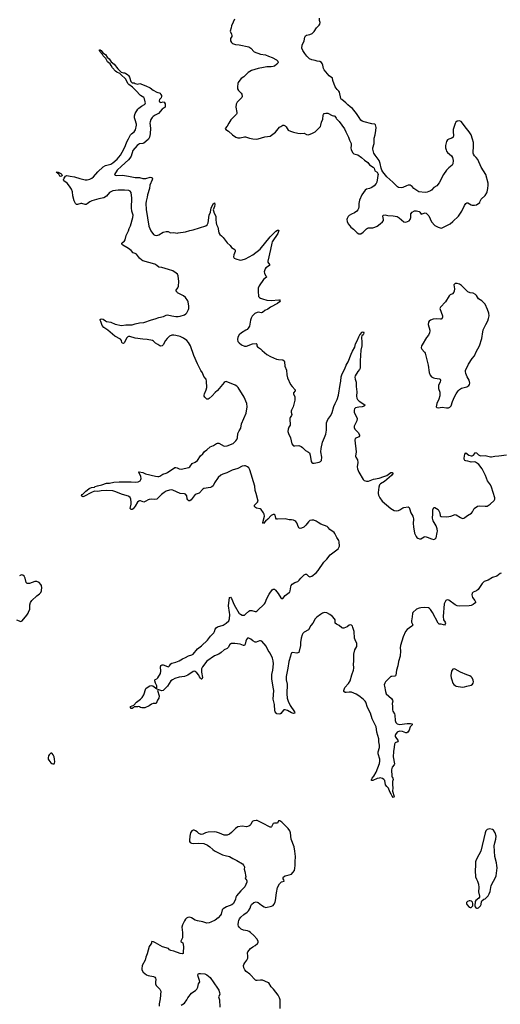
# Model space of a CAD drawing. Header units: inches. Extents: x 1246200 to 1417275, y 606399 to 671266.
# Tile 17 of 63: x 1287968 to 1296955, y 637408 to 655803. Entities that reach past the tile are written whole.
import ezdxf

# ---------------------------------------------------------------- set-up
doc = ezdxf.new("R2010")
doc.units = ezdxf.units.IN
doc.header["$MEASUREMENT"] = 0
for name, color, linetype in [('B2684', 7, 'Continuous'), ('B2685', 7, 'Continuous'), ('B2693', 7, 'Continuous'), ('B2694', 7, 'Continuous'), ('B2695', 7, 'Continuous')]:
    doc.layers.add(name, color=color, linetype=linetype)

msp = doc.modelspace()

# ---------------------------------------------------------------- linework, layer by layer
at = {"layer": 'B2684', "color": 6}
for points, elevation in [([(1290000, 649882), (1289990, 649878), (1289965, 649855), (1289926, 649770), (1289910, 649756), (1289890, 649758), (1289879, 649770), (1289871, 649811), (1289856, 649836), (1289750, 649892), (1289618, 650000)], 900), ([(1290000, 646899), (1289893, 646930), (1289750, 646991), (1289710, 646999), (1289592, 647008), (1289490, 647000), (1289430, 646988), (1289370, 646993), (1289311, 646970), (1289170, 646895), (1289149, 646890), (1289126, 646910), (1289132, 646930), (1289150, 646938), (1289203, 646997), (1289230, 647011), (1289270, 647047), (1289310, 647061), (1289366, 647070), (1289379, 647081), (1289423, 647097), (1289506, 647114), (1289590, 647142), (1289650, 647144), (1289730, 647163), (1289830, 647170), (1290000, 647168)], 900), ([(1287911, 644591), (1287990, 644562), (1288015, 644570), (1288104, 644676), (1288127, 644713), (1288130, 644731), (1288156, 644790), (1288158, 644870), (1288170, 644916), (1288196, 644950), (1288290, 645042), (1288341, 645079), (1288361, 645099), (1288376, 645130), (1288377, 645143), (1288380, 645190), (1288374, 645230), (1288364, 645250), (1288330, 645287), (1288290, 645307), (1288250, 645309), (1288150, 645272), (1288130, 645267), (1288110, 645269), (1288090, 645290), (1288070, 645369), (1288057, 645397), (1288050, 645409), (1288030, 645424), (1288010, 645429), (1287990, 645427), (1287967, 645413)], 1000)]:
    msp.add_lwpolyline(points, dxfattribs=dict(at, elevation=elevation))
at = {"layer": 'B2684', "color": 6, "elevation": 1000}
msp.add_lwpolyline([(1288550, 642102), (1288518, 642070), (1288506, 642050), (1288499, 642010), (1288503, 641990), (1288511, 641970), (1288550, 641921), (1288570, 641905), (1288590, 641898), (1288610, 641898), (1288619, 641910), (1288623, 641937), (1288619, 641990), (1288610, 642029), (1288595, 642070), (1288575, 642095), (1288570, 642101)], close=True, dxfattribs=at)
at = {"layer": 'B2685', "color": 6, "elevation": 900}
for points in [[(1290000, 654601), (1289992, 654610), (1289953, 654690), (1289862, 654782), (1289838, 654798), (1289782, 654822), (1289761, 654841), (1289704, 654904), (1289680, 654950), (1289658, 654978), (1289610, 655018), (1289577, 655077), (1289529, 655129), (1289515, 655155), (1289469, 655209), (1289459, 655230), (1289462, 655238), (1289470, 655239), (1289490, 655225), (1289525, 655185), (1289570, 655150), (1289605, 655105), (1289641, 655070), (1289676, 655016), (1289732, 654970), (1289804, 654884), (1289864, 654824), (1289909, 654809), (1289930, 654810), (1289945, 654805), (1289990, 654772), (1290000, 654758)], [(1290000, 652611), (1289930, 652618), (1289810, 652621), (1289710, 652608), (1289670, 652589), (1289648, 652572), (1289590, 652506), (1289544, 652476), (1289450, 652459), (1289319, 652421), (1289280, 652400), (1289230, 652360), (1289210, 652352), (1289190, 652352), (1289130, 652368), (1289110, 652370), (1289052, 652348), (1289030, 652349), (1289010, 652371), (1288990, 652422), (1288964, 652510), (1288956, 652590), (1288938, 652638), (1288915, 652675), (1288860, 652740), (1288840, 652760), (1288796, 652790), (1288786, 652810), (1288797, 652843), (1288822, 652878), (1288850, 652892), (1288910, 652879), (1288991, 652870), (1289090, 652836), (1289190, 652814), (1289230, 652811), (1289278, 652822), (1289318, 652842), (1289350, 652867), (1289430, 652958), (1289530, 653057), (1289570, 653078), (1289670, 653107), (1289710, 653132), (1289790, 653197), (1289852, 653270), (1289917, 653383), (1289947, 653450), (1289970, 653519), (1290000, 653575)], [(1290000, 653188), (1289870, 653064), (1289790, 652994), (1289742, 652910), (1289756, 652897), (1289773, 652893), (1289890, 652897), (1290000, 652878)], [(1290000, 651528), (1289970, 651549), (1289899, 651590), (1289879, 651610), (1289881, 651630), (1289928, 651670), (1289943, 651690), (1289958, 651770), (1289995, 651845), (1290000, 651859)], [(1289618, 650000), (1289597, 650017), (1289541, 650050), (1289508, 650090), (1289486, 650166), (1289471, 650190), (1289476, 650204), (1289490, 650213), (1289530, 650208), (1289570, 650177), (1289590, 650167), (1289670, 650154), (1289754, 650114), (1289870, 650090), (1289950, 650103), (1290000, 650102)]]:
    msp.add_lwpolyline(points, dxfattribs=at)
msp.add_lwpolyline([(1288730, 652876), (1288722, 652882), (1288712, 652890), (1288698, 652918), (1288648, 652952), (1288663, 652957), (1288690, 652953), (1288738, 652930), (1288756, 652910), (1288760, 652890), (1288750, 652878)], close=True, dxfattribs=at)
at = {"layer": 'B2693', "color": 6, "elevation": 1000}
for points in [[(1292162, 640000), (1292168, 639990), (1292171, 639969), (1292166, 639930), (1292179, 639890), (1292198, 639790), (1292187, 639770), (1292192, 639750), (1292203, 639743), (1292216, 639716), (1292215, 639690), (1292175, 639605), (1292102, 639530), (1292024, 639436), (1292011, 639410), (1292002, 639370), (1291965, 639290), (1291935, 639265), (1291838, 639230), (1291770, 639190), (1291757, 639170), (1291736, 639090), (1291722, 639070), (1291678, 639022), (1291621, 638979), (1291540, 638940), (1291510, 638930), (1291470, 638925), (1291391, 638949), (1291290, 638964), (1291250, 638981), (1291181, 639021), (1291150, 639033), (1291110, 639029), (1291090, 639017), (1291070, 638997), (1291050, 638969), (1291011, 638890), (1290999, 638850), (1291011, 638750), (1291013, 638670), (1291010, 638650), (1290979, 638590), (1290982, 638582), (1291018, 638558), (1291031, 638489), (1291027, 638370), (1291022, 638358), (1291012, 638350), (1290970, 638354), (1290850, 638398), (1290792, 638412), (1290770, 638424), (1290752, 638452), (1290640, 638480), (1290510, 638554), (1290470, 638572), (1290441, 638579), (1290432, 638570), (1290432, 638550), (1290422, 638530), (1290391, 638490), (1290354, 638350), (1290328, 638290), (1290313, 638230), (1290260, 638130), (1290250, 638070), (1290253, 638050), (1290274, 638010), (1290339, 637959), (1290370, 637944), (1290470, 637924), (1290493, 637913), (1290510, 637895), (1290516, 637870), (1290506, 637826), (1290507, 637787), (1290521, 637761), (1290590, 637691), (1290605, 637650), (1290598, 637510), (1290580, 637450), (1290575, 637415), (1290576, 637370)], [(1292840, 637330), (1292838, 637490), (1292826, 637530), (1292800, 637580), (1292714, 637690), (1292673, 637733), (1292626, 637806), (1292610, 637818), (1292510, 637856), (1292470, 637859), (1292410, 637851), (1292390, 637853), (1292379, 637859), (1292273, 637970), (1292201, 638021), (1292176, 638050), (1292158, 638090), (1292153, 638130), (1292158, 638150), (1292177, 638183), (1292217, 638230), (1292232, 638270), (1292237, 638310), (1292225, 638370), (1292232, 638390), (1292284, 638450), (1292330, 638483), (1292373, 638507), (1292417, 638543), (1292424, 638550), (1292429, 638570), (1292426, 638590), (1292400, 638630), (1292347, 638690), (1292286, 638750), (1292257, 638770), (1292230, 638779), (1292150, 638791), (1292110, 638811), (1292070, 638850), (1292058, 638870), (1292054, 638890), (1292057, 638950), (1292064, 638976), (1292077, 639003), (1292103, 639037), (1292157, 639083), (1292221, 639130), (1292245, 639155), (1292275, 639205), (1292290, 639250), (1292302, 639270), (1292345, 639310), (1292390, 639319), (1292430, 639311), (1292490, 639261), (1292538, 639230), (1292570, 639217), (1292679, 639241), (1292706, 639254), (1292721, 639270), (1292744, 639316), (1292754, 639350), (1292768, 639490), (1292788, 639590), (1292824, 639656), (1292842, 639678), (1292866, 639694), (1292915, 639710), (1292909, 639730), (1292893, 639753), (1292893, 639770), (1292904, 639790), (1292930, 639810), (1293010, 639826), (1293050, 639842), (1293078, 639870), (1293105, 639910), (1293112, 639948), (1293117, 640000)], [(1296490, 640000), (1296486, 639910), (1296494, 639790), (1296508, 639748), (1296530, 639710), (1296550, 639650), (1296554, 639590), (1296549, 639509), (1296565, 639430), (1296563, 639410), (1296551, 639389), (1296498, 639350), (1296483, 639330), (1296481, 639250), (1296486, 639230), (1296498, 639210), (1296510, 639201), (1296530, 639201), (1296550, 639211), (1296584, 639250), (1296595, 639270), (1296602, 639330), (1296610, 639342), (1296648, 639370), (1296670, 639378), (1296690, 639396), (1296725, 639436), (1296747, 639473), (1296763, 639517), (1296782, 639630), (1296873, 639787), (1296880, 639810), (1296895, 639955), (1296890, 640000)], [(1290989, 637390), (1291050, 637431), (1291095, 637490), (1291110, 637530), (1291182, 637618), (1291203, 637637), (1291254, 637666), (1291278, 637690), (1291297, 637730), (1291310, 637791), (1291335, 637830), (1291333, 637850), (1291303, 637930), (1291302, 637958), (1291310, 637982), (1291350, 637985), (1291430, 637979), (1291470, 637961), (1291530, 637906), (1291670, 637710), (1291691, 637670), (1291704, 637630), (1291711, 637589), (1291687, 637550), (1291704, 637490), (1291710, 637352)]]:
    msp.add_lwpolyline(points, dxfattribs=at)
msp.add_lwpolyline([(1296390, 639340), (1296370, 639340), (1296341, 639330), (1296322, 639310), (1296322, 639290), (1296331, 639270), (1296370, 639224), (1296390, 639214), (1296410, 639216), (1296441, 639250), (1296444, 639290), (1296437, 639317), (1296415, 639335)], close=True, dxfattribs=at)
at = {"layer": 'B2694', "color": 6}
for points, elevation in [([(1292194, 650000), (1292113, 649950), (1292070, 649913), (1292046, 649870), (1292039, 649830), (1292050, 649790), (1292070, 649763), (1292114, 649730), (1292170, 649705), (1292210, 649706), (1292324, 649750), (1292392, 649752), (1292400, 649740), (1292403, 649710), (1292412, 649692), (1292470, 649654), (1292501, 649621), (1292588, 649548), (1292659, 649510), (1292770, 649463), (1292810, 649453), (1292887, 649447), (1292914, 649430), (1292922, 649410), (1292928, 649330), (1292957, 649257), (1292963, 649170), (1292978, 649110), (1293034, 648990), (1293060, 648950), (1293118, 648890), (1293121, 648870), (1293090, 648830), (1293091, 648810), (1293116, 648756), (1293113, 648693), (1293082, 648570), (1293050, 648510), (1293044, 648490), (1293045, 648470), (1293055, 648430), (1293050, 648410), (1293024, 648370), (1293018, 648350), (1293017, 648323), (1293027, 648250), (1293023, 648230), (1293002, 648190), (1292988, 648150), (1292985, 648110), (1292992, 648072), (1293030, 647991), (1293058, 647878), (1293082, 647850), (1293090, 647844), (1293110, 647842), (1293190, 647845), (1293230, 647830), (1293258, 647810), (1293310, 647756), (1293370, 647723), (1293388, 647708), (1293402, 647670), (1293420, 647550), (1293430, 647530), (1293450, 647517), (1293476, 647516), (1293570, 647534), (1293594, 647546), (1293610, 647570), (1293616, 647630), (1293600, 647730), (1293604, 647790), (1293633, 647910), (1293670, 647995), (1293690, 648057), (1293703, 648137), (1293703, 648230), (1293708, 648270), (1293729, 648331), (1293784, 648410), (1293813, 648467), (1293843, 648577), (1293865, 648635), (1293902, 648710), (1293929, 648790), (1293958, 648990), (1293976, 649050), (1293981, 649130), (1293990, 649170), (1294002, 649198), (1294050, 649281), (1294072, 649348), (1294113, 649410), (1294164, 649556), (1294190, 649613), (1294234, 649686), (1294250, 649750), (1294278, 649802), (1294310, 649880), (1294330, 649914), (1294370, 649963), (1294391, 649971), (1294401, 649950), (1294399, 649930), (1294390, 649915), (1294366, 649894), (1294357, 649870), (1294367, 649770), (1294367, 649710), (1294349, 649630), (1294332, 649430), (1294337, 649310), (1294333, 649290), (1294322, 649270), (1294288, 649232), (1294243, 649150), (1294234, 649126), (1294238, 649090), (1294259, 649030), (1294257, 648950), (1294272, 648852), (1294267, 648770), (1294274, 648730), (1294286, 648706), (1294315, 648675), (1294419, 648610), (1294416, 648590), (1294390, 648576), (1294370, 648570), (1294310, 648566), (1294250, 648550), (1294229, 648530), (1294222, 648510), (1294224, 648470), (1294230, 648450), (1294275, 648370), (1294281, 648350), (1294274, 648310), (1294224, 648210), (1294223, 648183), (1294235, 648150), (1294297, 648090), (1294325, 648050), (1294325, 648030), (1294309, 648010), (1294244, 647976), (1294232, 647950), (1294259, 647730), (1294249, 647650), (1294255, 647630), (1294282, 647582), (1294293, 647533), (1294281, 647450), (1294286, 647410), (1294308, 647348), (1294389, 647210), (1294411, 647191), (1294450, 647181), (1294490, 647183), (1294582, 647218), (1294690, 647240), (1294774, 647266), (1294832, 647288), (1294910, 647341), (1294930, 647346), (1294949, 647330), (1294918, 647290), (1294790, 647174), (1294717, 647130), (1294697, 647110), (1294683, 647070), (1294670, 646970), (1294669, 646949), (1294677, 646917), (1294702, 646870), (1294748, 646810), (1294910, 646670), (1294970, 646635), (1295010, 646628), (1295050, 646634), (1295075, 646645), (1295130, 646685), (1295150, 646690), (1295230, 646700), (1295248, 646688), (1295257, 646670), (1295279, 646590), (1295318, 646530), (1295327, 646507), (1295330, 646470), (1295326, 646390), (1295330, 646330), (1295353, 646213), (1295380, 646150), (1295392, 646132), (1295414, 646114), (1295444, 646104), (1295470, 646104), (1295530, 646144), (1295550, 646149), (1295590, 646138), (1295670, 646101), (1295710, 646092), (1295739, 646101), (1295756, 646124), (1295777, 646223), (1295779, 646250), (1295773, 646290), (1295756, 646350), (1295701, 646441), (1295688, 646490), (1295696, 646570), (1295694, 646646), (1295710, 646689), (1295730, 646688), (1295792, 646652), (1295802, 646642), (1295824, 646590), (1295832, 646532), (1295850, 646520), (1295954, 646514), (1296030, 646530), (1296110, 646559), (1296130, 646554), (1296210, 646501), (1296250, 646487), (1296270, 646490), (1296290, 646501), (1296340, 646540), (1296414, 646586), (1296433, 646607), (1296469, 646671), (1296530, 646714), (1296570, 646721), (1296670, 646713), (1296710, 646716), (1296765, 646750), (1296841, 646819), (1296853, 646847), (1296853, 646870), (1296791, 647070), (1296771, 647110), (1296715, 647190), (1296679, 647290), (1296618, 647410), (1296555, 647490), (1296531, 647511), (1296490, 647535), (1296470, 647541), (1296410, 647538), (1296390, 647542), (1296350, 647557), (1296310, 647562), (1296290, 647570), (1296282, 647590), (1296282, 647610), (1296294, 647686), (1296310, 647711), (1296368, 647668), (1296410, 647657), (1296430, 647657), (1296456, 647670), (1296490, 647715), (1296510, 647713), (1296550, 647673), (1296570, 647660), (1296590, 647655), (1296670, 647659), (1296770, 647639), (1296790, 647639), (1296850, 647648), (1296928, 647652), (1297070, 647671)], 900), ([(1295634, 650000), (1295636, 649990), (1295630, 649950), (1295612, 649910), (1295577, 649863), (1295494, 649730), (1295484, 649710), (1295478, 649670), (1295485, 649645), (1295536, 649590), (1295549, 649570), (1295565, 649525), (1295607, 649350), (1295627, 649210), (1295644, 649164), (1295670, 649133), (1295704, 649110), (1295730, 649103), (1295815, 649095), (1295829, 649089), (1295838, 649070), (1295830, 649030), (1295807, 648990), (1295801, 648970), (1295799, 648930), (1295801, 648910), (1295824, 648844), (1295827, 648773), (1295807, 648713), (1295771, 648630), (1295758, 648570), (1295770, 648558), (1295794, 648554), (1295870, 648562), (1295950, 648551), (1295989, 648551), (1296010, 648561), (1296036, 648590), (1296061, 648670), (1296101, 648759), (1296127, 648810), (1296168, 648870), (1296190, 648893), (1296230, 648919), (1296330, 648946), (1296366, 648970), (1296380, 648990), (1296382, 649010), (1296374, 649070), (1296338, 649130), (1296310, 649190), (1296303, 649230), (1296307, 649250), (1296357, 649370), (1296430, 649472), (1296475, 649525), (1296502, 649598), (1296565, 649710), (1296612, 649848), (1296626, 649970), (1296634, 650000)], 1000), ([(1290000, 647168), (1290050, 647168), (1290130, 647161), (1290182, 647170), (1290222, 647190), (1290236, 647210), (1290239, 647230), (1290231, 647270), (1290200, 647340), (1290190, 647350), (1290202, 647358), (1290270, 647342), (1290321, 647321), (1290510, 647275), (1290550, 647269), (1290570, 647270), (1290590, 647277), (1290647, 647313), (1290708, 647332), (1290730, 647344), (1290870, 647436), (1290890, 647438), (1290910, 647432), (1290950, 647410), (1290990, 647403), (1291130, 647437), (1291150, 647452), (1291191, 647509), (1291250, 647534), (1291290, 647566), (1291350, 647655), (1291390, 647692), (1291424, 647736), (1291470, 647766), (1291530, 647823), (1291592, 647848), (1291650, 647887), (1291670, 647893), (1291691, 647890), (1291790, 647837), (1291850, 647841), (1291957, 647883), (1292008, 647932), (1292030, 647959), (1292043, 647990), (1292046, 648070), (1292070, 648122), (1292101, 648170), (1292113, 648250), (1292203, 648450), (1292224, 648570), (1292215, 648630), (1292164, 648750), (1292054, 648934), (1292030, 648956), (1291995, 648975), (1291830, 649042), (1291810, 649039), (1291790, 649024), (1291665, 648875), (1291621, 648839), (1291570, 648777), (1291510, 648725), (1291490, 648715), (1291470, 648716), (1291430, 648750), (1291420, 648770), (1291418, 648790), (1291421, 648810), (1291458, 648890), (1291466, 648930), (1291461, 649050), (1291452, 649090), (1291414, 649134), (1291385, 649205), (1291353, 649250), (1291327, 649310), (1291290, 649375), (1291227, 649527), (1291165, 649710), (1291127, 649770), (1291092, 649810), (1291030, 649856), (1290970, 649883), (1290890, 649906), (1290850, 649912), (1290810, 649909), (1290771, 649890), (1290723, 649850), (1290695, 649810), (1290651, 649729), (1290630, 649711), (1290610, 649705), (1290587, 649710), (1290550, 649737), (1290510, 649758), (1290470, 649800), (1290450, 649812), (1290351, 649831), (1290270, 649834), (1290130, 649852), (1290030, 649887), (1290010, 649886), (1290000, 649882)], 900), ([(1296970, 645462), (1296950, 645456), (1296890, 645405), (1296810, 645381), (1296730, 645334), (1296654, 645306), (1296618, 645270), (1296540, 645160), (1296510, 645135), (1296450, 645110), (1296430, 645090), (1296423, 645057), (1296426, 645030), (1296435, 645010), (1296481, 644950), (1296490, 644930), (1296489, 644910), (1296481, 644899), (1296445, 644875), (1296410, 644859), (1296370, 644852), (1296190, 644845), (1296150, 644855), (1296110, 644874), (1295990, 644959), (1295970, 644964), (1295950, 644960), (1295936, 644950), (1295921, 644930), (1295908, 644890), (1295887, 644650), (1295895, 644590), (1295922, 644550), (1295929, 644530), (1295926, 644510), (1295910, 644494), (1295890, 644496), (1295850, 644510), (1295810, 644510), (1295790, 644527), (1295690, 644729), (1295650, 644786), (1295630, 644805), (1295610, 644814), (1295530, 644823), (1295470, 644818), (1295437, 644810), (1295390, 644790), (1295322, 644730), (1295310, 644710), (1295305, 644645), (1295292, 644570), (1295295, 644550), (1295315, 644510), (1295317, 644490), (1295303, 644470), (1295214, 644410), (1295180, 644370), (1295138, 644270), (1295088, 644110), (1295085, 644070), (1295090, 644010), (1295081, 643910), (1295053, 643810), (1295039, 643730), (1295012, 643648), (1295000, 643560), (1294993, 643547), (1294981, 643539), (1294926, 643534), (1294910, 643529), (1294890, 643513), (1294809, 643430), (1294794, 643406), (1294786, 643374), (1294787, 643350), (1294807, 643250), (1294823, 643210), (1294918, 643118), (1294941, 643090), (1294943, 643070), (1294932, 643030), (1294938, 642970), (1294938, 642910), (1294945, 642885), (1294974, 642834), (1294981, 642810), (1294989, 642709), (1295002, 642670), (1295029, 642649), (1295070, 642637), (1295215, 642654), (1295276, 642656), (1295308, 642650), (1295305, 642630), (1295271, 642589), (1295250, 642530), (1295224, 642490), (1295210, 642482), (1295190, 642480), (1295127, 642507), (1295070, 642510), (1295028, 642490), (1294993, 642450), (1294987, 642430), (1294990, 642410), (1295044, 642330), (1295032, 642310), (1294987, 642293), (1294975, 642270), (1294971, 642210), (1294956, 642130), (1294952, 642032), (1294977, 641903), (1294970, 641881), (1294930, 641835), (1294921, 641790), (1294927, 641673), (1294934, 641650), (1294946, 641630), (1294950, 641610), (1294940, 641570), (1294940, 641510), (1294947, 641450), (1294939, 641390), (1294968, 641292), (1294964, 641276), (1294951, 641269), (1294930, 641297), (1294915, 641335), (1294890, 641379), (1294867, 641447), (1294830, 641478), (1294810, 641508), (1294793, 641590), (1294779, 641610), (1294749, 641629), (1294710, 641637), (1294690, 641635), (1294654, 641626), (1294570, 641590), (1294548, 641590), (1294548, 641610), (1294556, 641630), (1294591, 641669), (1294634, 641746), (1294695, 641905), (1294701, 641950), (1294700, 641990), (1294670, 642090), (1294673, 642127), (1294693, 642207), (1294694, 642250), (1294683, 642310), (1294681, 642370), (1294646, 642490), (1294641, 642550), (1294632, 642592), (1294558, 642738), (1294525, 642845), (1294469, 642950), (1294443, 643050), (1294430, 643071), (1294388, 643110), (1294309, 643170), (1294260, 643200), (1294170, 643240), (1294130, 643241), (1294070, 643230), (1294052, 643232), (1294032, 643252), (1294030, 643270), (1294035, 643290), (1294050, 643327), (1294117, 643403), (1294145, 643450), (1294176, 643564), (1294207, 643650), (1294213, 643690), (1294210, 643770), (1294216, 643810), (1294213, 643910), (1294216, 643950), (1294237, 644030), (1294270, 644090), (1294275, 644110), (1294272, 644150), (1294239, 644219), (1294230, 644250), (1294223, 644370), (1294200, 644450), (1294190, 644472), (1294170, 644490), (1294150, 644496), (1294130, 644493), (1294090, 644460), (1294030, 644438), (1294010, 644434), (1293990, 644442), (1293944, 644484), (1293891, 644511), (1293870, 644530), (1293865, 644590), (1293854, 644610), (1293818, 644650), (1293770, 644691), (1293710, 644721), (1293670, 644726), (1293630, 644715), (1293590, 644691), (1293522, 644638), (1293494, 644610), (1293451, 644529), (1293410, 644482), (1293370, 644403), (1293290, 644360), (1293265, 644335), (1293249, 644310), (1293231, 644250), (1293221, 644170), (1293220, 644110), (1293190, 643983), (1293170, 643972), (1293150, 643970), (1293070, 643982), (1293046, 643970), (1293035, 643915), (1293001, 643810), (1292985, 643690), (1292951, 643530), (1292952, 643472), (1292972, 643390), (1292963, 643210), (1292970, 643130), (1292989, 643070), (1293028, 642988), (1293105, 642870), (1293114, 642850), (1293110, 642844), (1293090, 642842), (1293050, 642852), (1292977, 642897), (1292930, 642911), (1292910, 642908), (1292899, 642901), (1292850, 642841), (1292830, 642826), (1292775, 642835), (1292747, 642870), (1292741, 642890), (1292735, 643010), (1292710, 643110), (1292720, 643270), (1292706, 643330), (1292684, 643490), (1292684, 643570), (1292699, 643650), (1292712, 643770), (1292710, 643824), (1292696, 643876), (1292650, 643967), (1292615, 644015), (1292580, 644100), (1292494, 644190), (1292470, 644199), (1292450, 644198), (1292390, 644176), (1292370, 644176), (1292330, 644197), (1292290, 644230), (1292250, 644250), (1292230, 644246), (1292210, 644225), (1292196, 644190), (1292187, 644133), (1292170, 644111), (1292150, 644111), (1292090, 644137), (1291990, 644151), (1291930, 644148), (1291898, 644130), (1291868, 644072), (1291850, 644056), (1291790, 644030), (1291737, 643983), (1291690, 643951), (1291610, 643921), (1291470, 643816), (1291385, 643710), (1291370, 643676), (1291368, 643610), (1291384, 643516), (1291377, 643483), (1291370, 643480), (1291350, 643498), (1291330, 643526), (1291317, 643557), (1291281, 643601), (1291250, 643624), (1291230, 643629), (1291210, 643624), (1291110, 643558), (1291050, 643533), (1290950, 643518), (1290868, 643492), (1290823, 643470), (1290797, 643450), (1290729, 643350), (1290650, 643272), (1290625, 643265), (1290550, 643289), (1290546, 643270), (1290574, 643170), (1290568, 643130), (1290544, 643090), (1290522, 643030), (1290466, 643026), (1290430, 643018), (1290390, 642983), (1290309, 642949), (1290270, 642944), (1290250, 642947), (1290230, 642953), (1290210, 642966), (1290190, 642969), (1290170, 642964), (1290110, 642967), (1290090, 642947), (1290070, 642936), (1290050, 642937), (1290041, 642950), (1290041, 642970), (1290101, 642999), (1290150, 643052), (1290230, 643107), (1290261, 643139), (1290291, 643190), (1290330, 643305), (1290353, 643327), (1290403, 643357), (1290430, 643363), (1290456, 643356), (1290530, 643304), (1290535, 643305), (1290530, 643359), (1290507, 643410), (1290494, 643450), (1290494, 643466), (1290504, 643476), (1290530, 643490), (1290550, 643510), (1290603, 643590), (1290607, 643630), (1290601, 643710), (1290605, 643730), (1290610, 643736), (1290630, 643747), (1290650, 643747), (1290730, 643716), (1290750, 643715), (1290770, 643733), (1290793, 643767), (1290810, 643779), (1290890, 643801), (1290953, 643827), (1291010, 643860), (1291070, 643884), (1291124, 643916), (1291190, 643936), (1291211, 643950), (1291296, 644050), (1291370, 644108), (1291477, 644210), (1291535, 644285), (1291597, 644350), (1291609, 644370), (1291624, 644416), (1291641, 644439), (1291670, 644459), (1291770, 644490), (1291830, 644530), (1291877, 644570), (1291888, 644590), (1291892, 644608), (1291895, 644690), (1291893, 644730), (1291871, 644850), (1291890, 645010), (1291910, 645016), (1291930, 644991), (1291979, 644870), (1292070, 644712), (1292094, 644694), (1292130, 644678), (1292150, 644676), (1292170, 644680), (1292190, 644694), (1292250, 644750), (1292270, 644762), (1292310, 644765), (1292370, 644749), (1292390, 644749), (1292410, 644758), (1292544, 644890), (1292560, 644910), (1292588, 644990), (1292630, 645073), (1292688, 645150), (1292710, 645164), (1292730, 645164), (1292750, 645148), (1292800, 645080), (1292850, 645001), (1292870, 644988), (1292890, 644991), (1292933, 645047), (1293010, 645099), (1293018, 645110), (1293026, 645130), (1293039, 645210), (1293047, 645233), (1293063, 645257), (1293110, 645291), (1293170, 645304), (1293197, 645330), (1293224, 645370), (1293290, 645430), (1293310, 645443), (1293330, 645442), (1293370, 645406), (1293396, 645396), (1293430, 645406), (1293513, 645467), (1293552, 645510), (1293653, 645667), (1293710, 645724), (1293774, 645806), (1293921, 645919), (1293938, 645942), (1293946, 645970), (1293940, 646050), (1293933, 646073), (1293898, 646130), (1293863, 646203), (1293850, 646221), (1293770, 646278), (1293737, 646317), (1293715, 646335), (1293601, 646381), (1293548, 646408), (1293510, 646434), (1293470, 646451), (1293430, 646455), (1293396, 646444), (1293370, 646422), (1293321, 646359), (1293279, 646321), (1293238, 646302), (1293210, 646300), (1293190, 646310), (1293181, 646321), (1293150, 646403), (1293130, 646428), (1293110, 646441), (1293090, 646451), (1293050, 646460), (1293010, 646462), (1292930, 646475), (1292790, 646470), (1292773, 646473), (1292757, 646490), (1292745, 646545), (1292730, 646560), (1292710, 646561), (1292670, 646541), (1292608, 646470), (1292565, 646435), (1292530, 646390), (1292514, 646410), (1292544, 646530), (1292542, 646562), (1292530, 646590), (1292486, 646650), (1292463, 646663), (1292398, 646678), (1292375, 646690), (1292358, 646710), (1292359, 646730), (1292417, 646790), (1292426, 646810), (1292393, 646950), (1292374, 647010), (1292367, 647090), (1292270, 647391), (1292250, 647428), (1292230, 647449), (1292190, 647466), (1292170, 647468), (1292130, 647460), (1292050, 647421), (1291939, 647390), (1291842, 647338), (1291767, 647313), (1291730, 647294), (1291681, 647250), (1291610, 647150), (1291583, 647097), (1291564, 647076), (1291535, 647065), (1291410, 647047), (1291390, 647033), (1291322, 646958), (1291250, 646931), (1291230, 646910), (1291175, 646830), (1291150, 646814), (1291130, 646817), (1291110, 646830), (1291100, 646850), (1291092, 646910), (1291070, 646937), (1291050, 646945), (1290970, 646954), (1290830, 647015), (1290810, 647018), (1290770, 647015), (1290710, 646993), (1290670, 646969), (1290617, 646930), (1290550, 646861), (1290530, 646846), (1290490, 646837), (1290430, 646845), (1290390, 646842), (1290370, 646834), (1290330, 646806), (1290290, 646792), (1290230, 646812), (1290210, 646812), (1290194, 646806), (1290173, 646787), (1290130, 646716), (1290090, 646666), (1290070, 646652), (1290050, 646650), (1290032, 646670), (1290051, 646749), (1290055, 646790), (1290047, 646847), (1290035, 646875), (1290010, 646896), (1290000, 646899)], 900), ([(1293117, 640000), (1293122, 640070), (1293124, 640170), (1293116, 640270), (1293098, 640350), (1293043, 640490), (1293033, 640610), (1293017, 640650), (1292988, 640690), (1292910, 640776), (1292870, 640812), (1292830, 640837), (1292810, 640834), (1292790, 640790), (1292730, 640790), (1292710, 640783), (1292676, 640724), (1292670, 640719), (1292650, 640717), (1292510, 640793), (1292410, 640839), (1292390, 640841), (1292345, 640835), (1292330, 640829), (1292311, 640810), (1292290, 640769), (1292270, 640746), (1292250, 640733), (1292210, 640725), (1292130, 640736), (1292050, 640724), (1292005, 640695), (1291930, 640619), (1291890, 640589), (1291850, 640570), (1291830, 640567), (1291790, 640569), (1291707, 640607), (1291650, 640624), (1291609, 640629), (1291490, 640624), (1291442, 640610), (1291394, 640586), (1291362, 640582), (1291320, 640600), (1291289, 640630), (1291255, 640650), (1291230, 640659), (1291210, 640659), (1291186, 640650), (1291163, 640610), (1291151, 640550), (1291143, 640470), (1291146, 640450), (1291158, 640430), (1291178, 640418), (1291211, 640411), (1291310, 640419), (1291414, 640414), (1291481, 640381), (1291523, 640350), (1291578, 640298), (1291613, 640273), (1291760, 640200), (1291810, 640185), (1291892, 640172), (1291954, 640134), (1292030, 640096), (1292135, 640030), (1292156, 640010), (1292162, 640000)], 1000), ([(1296890, 640000), (1296884, 640050), (1296852, 640172), (1296843, 640370), (1296850, 640425), (1296874, 640490), (1296879, 640550), (1296860, 640610), (1296830, 640661), (1296810, 640675), (1296750, 640683), (1296710, 640673), (1296685, 640650), (1296670, 640610), (1296593, 640270), (1296516, 640130), (1296497, 640090), (1296493, 640067), (1296490, 640000)], 1000)]:
    msp.add_lwpolyline(points, dxfattribs=dict(at, elevation=elevation))
at = {"layer": 'B2694', "color": 6, "elevation": 1000}
msp.add_lwpolyline([(1296090, 643673), (1296070, 643667), (1296045, 643630), (1296032, 643548), (1296036, 643510), (1296046, 643470), (1296069, 643410), (1296084, 643384), (1296110, 643361), (1296130, 643354), (1296250, 643335), (1296284, 643336), (1296330, 643349), (1296410, 643371), (1296437, 643390), (1296447, 643410), (1296451, 643431), (1296445, 643465), (1296426, 643510), (1296408, 643528), (1296383, 643543), (1296330, 643562), (1296210, 643616), (1296110, 643668)], close=True, dxfattribs=at)
at = {"layer": 'B2695', "color": 6}
for points, elevation in [([(1291982, 655810), (1291963, 655757), (1291926, 655690), (1291920, 655650), (1291902, 655590), (1291931, 655530), (1291934, 655510), (1291934, 655490), (1291910, 655450), (1291909, 655431), (1291912, 655410), (1291930, 655376), (1291950, 655357), (1292002, 655342), (1292070, 655335), (1292250, 655299), (1292290, 655272), (1292350, 655205), (1292470, 655160), (1292566, 655146), (1292621, 655121), (1292690, 655097), (1292770, 655056), (1292792, 655030), (1292801, 655010), (1292795, 654990), (1292776, 654970), (1292730, 654936), (1292710, 654929), (1292670, 654923), (1292590, 654923), (1292530, 654908), (1292430, 654893), (1292305, 654855), (1292242, 654818), (1292162, 654738), (1292110, 654702), (1292084, 654676), (1292053, 654630), (1292046, 654610), (1292039, 654550), (1292041, 654510), (1292058, 654478), (1292108, 654430), (1292123, 654410), (1292128, 654370), (1292119, 654350), (1292036, 654263), (1292014, 654226), (1292007, 654170), (1292028, 654070), (1292027, 654050), (1292022, 654038), (1291915, 653930), (1291876, 653870), (1291850, 653816), (1291811, 653770), (1291822, 653750), (1291870, 653722), (1291947, 653650), (1292010, 653609), (1292050, 653599), (1292090, 653598), (1292170, 653614), (1292190, 653614), (1292268, 653588), (1292330, 653575), (1292390, 653574), (1292430, 653578), (1292550, 653612), (1292650, 653630), (1292750, 653700), (1292827, 653793), (1292850, 653810), (1292890, 653830), (1292910, 653831), (1292930, 653823), (1292950, 653803), (1292990, 653740), (1293030, 653719), (1293090, 653699), (1293170, 653681), (1293210, 653677), (1293290, 653684), (1293330, 653661), (1293370, 653655), (1293443, 653683), (1293490, 653708), (1293550, 653764), (1293590, 653810), (1293601, 653830), (1293613, 653890), (1293636, 653944), (1293641, 654019), (1293646, 654034), (1293662, 654050), (1293690, 654059), (1293730, 654055), (1293810, 654016), (1293834, 654006), (1293846, 654006), (1293858, 653998), (1293885, 653965), (1293891, 653950), (1293943, 653903), (1294044, 653764), (1294066, 653706), (1294117, 653610), (1294136, 653550), (1294165, 653490), (1294168, 653452), (1294161, 653410), (1294165, 653370), (1294195, 653315), (1294215, 653296), (1294290, 653278), (1294359, 653230), (1294416, 653176), (1294475, 653135), (1294511, 653090), (1294577, 653050), (1294595, 653030), (1294610, 652981), (1294650, 652954), (1294667, 652930), (1294671, 652910), (1294667, 652890), (1294656, 652850), (1294646, 652770), (1294636, 652744), (1294598, 652702), (1294552, 652668), (1294510, 652651), (1294450, 652638), (1294430, 652618), (1294364, 652530), (1294320, 652430), (1294307, 652370), (1294312, 652308), (1294304, 652276), (1294293, 652250), (1294270, 652224), (1294230, 652194), (1294170, 652170), (1294130, 652146), (1294110, 652129), (1294091, 652090), (1294088, 652070), (1294093, 652030), (1294110, 651990), (1294139, 651950), (1294157, 651930), (1294211, 651890), (1294279, 651819), (1294310, 651804), (1294330, 651802), (1294350, 651805), (1294390, 651833), (1294450, 651894), (1294470, 651908), (1294490, 651913), (1294570, 651917), (1294610, 651928), (1294650, 651946), (1294707, 651990), (1294750, 652028), (1294768, 652050), (1294771, 652070), (1294761, 652130), (1294762, 652150), (1294766, 652154), (1294805, 652156), (1294850, 652146), (1294950, 652139), (1295024, 652124), (1295062, 652102), (1295150, 652027), (1295190, 652019), (1295222, 652030), (1295250, 652048), (1295269, 652070), (1295282, 652110), (1295279, 652130), (1295282, 652178), (1295308, 652210), (1295350, 652235), (1295389, 652231), (1295438, 652218), (1295451, 652210), (1295472, 652172), (1295530, 652190), (1295550, 652193), (1295570, 652186), (1295616, 652136), (1295670, 652026), (1295730, 651956), (1295790, 651925), (1295850, 651911), (1295870, 651917), (1295970, 651963), (1296016, 651990), (1296070, 652034), (1296170, 652130), (1296237, 652223), (1296286, 652334), (1296310, 652372), (1296330, 652384), (1296350, 652380), (1296410, 652345), (1296430, 652340), (1296470, 652339), (1296510, 652347), (1296569, 652390), (1296581, 652410), (1296595, 652450), (1296670, 652518), (1296702, 652570), (1296711, 652590), (1296724, 652650), (1296730, 652710), (1296725, 652750), (1296686, 652910), (1296600, 653050), (1296532, 653190), (1296506, 653226), (1296470, 653261), (1296451, 653291), (1296448, 653310), (1296455, 653450), (1296452, 653510), (1296437, 653570), (1296407, 653650), (1296373, 653710), (1296299, 653799), (1296250, 653869), (1296220, 653900), (1296190, 653916), (1296150, 653910), (1296126, 653890), (1296110, 653866), (1296073, 653750), (1296071, 653709), (1296078, 653642), (1296073, 653610), (1296050, 653590), (1295990, 653572), (1295970, 653558), (1295950, 653527), (1295932, 653452), (1295932, 653410), (1295940, 653370), (1295948, 653348), (1295970, 653321), (1296042, 653262), (1296062, 653230), (1296072, 653170), (1296069, 653110), (1296054, 653086), (1295990, 653035), (1295949, 652991), (1295890, 652912), (1295810, 652756), (1295770, 652701), (1295710, 652667), (1295670, 652621), (1295650, 652605), (1295590, 652579), (1295550, 652572), (1295430, 652584), (1295341, 652650), (1295307, 652687), (1295270, 652709), (1295231, 652709), (1295198, 652702), (1295130, 652669), (1295098, 652662), (1295050, 652669), (1295030, 652681), (1294946, 652770), (1294834, 652870), (1294759, 652959), (1294742, 652990), (1294727, 653030), (1294710, 653118), (1294690, 653175), (1294612, 653272), (1294589, 653311), (1294570, 653386), (1294569, 653410), (1294598, 653490), (1294598, 653590), (1294616, 653650), (1294629, 653730), (1294631, 653791), (1294621, 653841), (1294610, 653852), (1294550, 653856), (1294410, 653892), (1294373, 653910), (1294350, 653929), (1294315, 653975), (1294269, 654050), (1294190, 654141), (1294150, 654178), (1294105, 654210), (1294069, 654250), (1293990, 654310), (1293981, 654321), (1293975, 654330), (1293945, 654450), (1293934, 654470), (1293902, 654502), (1293870, 654550), (1293824, 654670), (1293816, 654710), (1293754, 654754), (1293664, 654864), (1293650, 654889), (1293636, 654956), (1293625, 654985), (1293610, 655006), (1293583, 655023), (1293530, 655030), (1293490, 655041), (1293430, 655051), (1293390, 655073), (1293340, 655120), (1293297, 655170), (1293260, 655230), (1293246, 655270), (1293252, 655330), (1293288, 655410), (1293301, 655479), (1293310, 655499), (1293330, 655513), (1293395, 655525), (1293434, 655546), (1293475, 655585), (1293516, 655650), (1293570, 655703), (1293581, 655719), (1293586, 655750), (1293577, 655790), (1293575, 655830)], 1000), ([(1290000, 654758), (1290020, 654730), (1290049, 654649), (1290070, 654626), (1290110, 654621), (1290125, 654610), (1290170, 654596), (1290212, 654610), (1290326, 654570), (1290406, 654530), (1290466, 654486), (1290530, 654447), (1290593, 654433), (1290605, 654405), (1290618, 654390), (1290621, 654370), (1290614, 654346), (1290584, 654310), (1290575, 654290), (1290583, 654270), (1290610, 654259), (1290650, 654267), (1290670, 654261), (1290687, 654230), (1290690, 654170), (1290631, 654130), (1290562, 654050), (1290499, 654021), (1290464, 653996), (1290444, 653976), (1290421, 653939), (1290406, 653894), (1290404, 653870), (1290414, 653774), (1290411, 653670), (1290395, 653610), (1290375, 653570), (1290330, 653525), (1290290, 653498), (1290270, 653488), (1290210, 653482), (1290188, 653472), (1290166, 653454), (1290082, 653358), (1290050, 653253), (1290030, 653217), (1290000, 653188)], 900), ([(1290000, 653575), (1290040, 653650), (1290058, 653670), (1290109, 653711), (1290132, 653748), (1290154, 653830), (1290155, 653850), (1290125, 653930), (1290116, 653970), (1290117, 654010), (1290130, 654051), (1290177, 654130), (1290197, 654150), (1290246, 654190), (1290302, 654218), (1290315, 654230), (1290319, 654250), (1290316, 654270), (1290302, 654322), (1290288, 654348), (1290225, 654390), (1290142, 654482), (1290080, 654540), (1290010, 654590), (1290000, 654601)], 900), ([(1290000, 652878), (1290130, 652855), (1290210, 652854), (1290270, 652837), (1290330, 652839), (1290410, 652859), (1290434, 652854), (1290446, 652846), (1290453, 652830), (1290447, 652810), (1290399, 652710), (1290393, 652650), (1290356, 652530), (1290353, 652490), (1290331, 652410), (1290328, 652370), (1290336, 652256), (1290386, 651946), (1290421, 651861), (1290470, 651793), (1290496, 651776), (1290530, 651771), (1290570, 651785), (1290650, 651832), (1290710, 651846), (1290743, 651843), (1290790, 651821), (1290850, 651825), (1290910, 651816), (1290930, 651818), (1291070, 651841), (1291150, 651866), (1291210, 651875), (1291450, 651951), (1291472, 651968), (1291493, 652010), (1291514, 652150), (1291537, 652210), (1291547, 652290), (1291590, 652371), (1291610, 652379), (1291614, 652350), (1291611, 652311), (1291589, 652250), (1291591, 652230), (1291606, 652186), (1291638, 652130), (1291637, 652070), (1291642, 652010), (1291650, 651978), (1291674, 651930), (1291690, 651819), (1291709, 651790), (1291743, 651763), (1291772, 651732), (1291850, 651632), (1291906, 651586), (1291929, 651549), (1291988, 651508), (1291998, 651490), (1291998, 651470), (1291972, 651410), (1291966, 651370), (1291981, 651350), (1292010, 651335), (1292090, 651312), (1292130, 651315), (1292190, 651336), (1292330, 651408), (1292465, 651515), (1292650, 651747), (1292760, 651850), (1292790, 651869), (1292812, 651872), (1292808, 651848), (1292793, 651810), (1292691, 651650), (1292684, 651630), (1292660, 651510), (1292606, 651290), (1292610, 651270), (1292641, 651230), (1292638, 651210), (1292571, 651170), (1292559, 651150), (1292546, 651110), (1292542, 651090), (1292544, 651070), (1292566, 651026), (1292579, 651010), (1292582, 650990), (1292528, 650952), (1292448, 650830), (1292430, 650789), (1292426, 650734), (1292434, 650634), (1292450, 650615), (1292470, 650603), (1292508, 650588), (1292590, 650566), (1292670, 650559), (1292811, 650571), (1292828, 650568), (1292840, 650550), (1292825, 650530), (1292790, 650503), (1292659, 650430), (1292610, 650394), (1292555, 650370), (1292510, 650332), (1292490, 650329), (1292430, 650337), (1292410, 650335), (1292365, 650315), (1292317, 650263), (1292295, 650225), (1292283, 650190), (1292263, 650077), (1292243, 650037), (1292222, 650018), (1292194, 650000)], 900), ([(1290000, 651859), (1290016, 651904), (1290043, 651950), (1290086, 652110), (1290088, 652150), (1290068, 652228), (1290060, 652290), (1290066, 652470), (1290050, 652577), (1290037, 652597), (1290010, 652610), (1290000, 652611)], 900), ([(1290000, 650102), (1290070, 650100), (1290130, 650123), (1290210, 650141), (1290290, 650147), (1290430, 650198), (1290503, 650217), (1290570, 650242), (1290660, 650260), (1290710, 650283), (1290730, 650288), (1290810, 650270), (1290890, 650261), (1290930, 650259), (1290970, 650264), (1291048, 650292), (1291073, 650307), (1291093, 650327), (1291125, 650390), (1291130, 650410), (1291131, 650450), (1291120, 650530), (1291110, 650553), (1291069, 650610), (1291030, 650647), (1290921, 650701), (1290910, 650710), (1290897, 650730), (1290895, 650750), (1290925, 650795), (1290936, 650824), (1290946, 650910), (1290930, 651020), (1290916, 651050), (1290897, 651070), (1290830, 651110), (1290750, 651139), (1290626, 651174), (1290570, 651178), (1290530, 651213), (1290494, 651234), (1290270, 651300), (1290250, 651312), (1290210, 651350), (1290150, 651425), (1290130, 651438), (1290089, 651449), (1290052, 651492), (1290000, 651528)], 900), ([(1296634, 650000), (1296637, 650010), (1296682, 650110), (1296722, 650178), (1296737, 650223), (1296744, 650270), (1296740, 650320), (1296715, 650390), (1296670, 650487), (1296642, 650522), (1296610, 650550), (1296550, 650587), (1296510, 650652), (1296490, 650672), (1296450, 650692), (1296390, 650703), (1296350, 650720), (1296230, 650838), (1296190, 650861), (1296150, 650875), (1296130, 650877), (1296110, 650874), (1296088, 650852), (1296097, 650777), (1296094, 650730), (1296086, 650710), (1296059, 650681), (1296020, 650660), (1295999, 650641), (1295930, 650530), (1295834, 650430), (1295823, 650410), (1295872, 650270), (1295874, 650246), (1295863, 650217), (1295851, 650209), (1295834, 650206), (1295755, 650215), (1295701, 650210), (1295650, 650190), (1295626, 650170), (1295613, 650150), (1295609, 650110), (1295634, 650000)], 1000)]:
    msp.add_lwpolyline(points, dxfattribs=dict(at, elevation=elevation))

doc.saveas('drawing.dxf')
